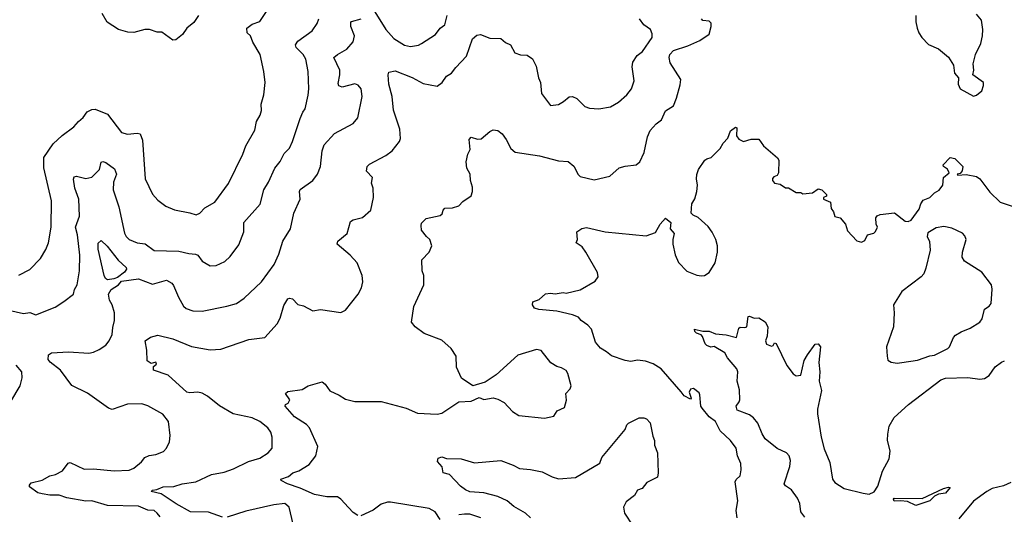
# Model space of a CAD drawing. Extents: x 1954683 to 2060285, y 904798 to 1016299.
# Tile 149 of 256: x 2027570 to 2033903, y 940519 to 943699. Entities that reach past the tile are written whole.
import ezdxf

# ---------------------------------------------------------------- set-up
doc = ezdxf.new("R2010")
doc.units = 0

msp = doc.modelspace()

# ---------------------------------------------------------------- linework, layer by layer
at = {"layer": '0CON10XD'}
for points in [[(2027501.1, 941831.1), (2027595, 941810.4), (2027635, 941816.4), (2027675, 941801.2), (2027799.1, 941850.9), (2027853.8, 941886.2), (2027915.4, 941935), (2027923.1, 941965), (2027940, 941995), (2027955.5, 942084.5), (2027957.3, 942185), (2027942.5, 942315), (2027929.2, 942365), (2027954.6, 942435), (2027951.1, 942545), (2027924, 942615), (2027915.6, 942674.4), (2027920.9, 942689.1), (2027935, 942692.9), (2027995, 942678.9), (2028035, 942685.8), (2028083.3, 942735), (2028095, 942783.3), (2028105, 942788), (2028125, 942780), (2028179.5, 942739.5), (2028193.3, 942705), (2028174.7, 942655), (2028172.2, 942605), (2028207.5, 942495), (2028245.4, 942325.4), (2028255.6, 942305), (2028275.4, 942285.4), (2028325.3, 942265.3), (2028376.9, 942256.9), (2028435, 942215.6), (2028595, 942210.5), (2028657.5, 942195), (2028701.9, 942191.9), (2028716.2, 942185), (2028745, 942146.2), (2028795, 942116), (2028835, 942118.8), (2028890, 942145), (2028925, 942176.2), (2028979.1, 942250.9), (2029012, 942335), (2029012.5, 942395), (2029116.1, 942513.9), (2029141.5, 942605), (2029171.5, 942655), (2029211.1, 942745), (2029245, 942787.5), (2029270.5, 942839.5), (2029305, 942874), (2029325.6, 942915), (2029375, 943063.8), (2029390.8, 943105), (2029407.5, 943125), (2029425.5, 943214.5), (2029430, 943255), (2029425.6, 943365.6), (2029411.4, 943445), (2029393.5, 943475), (2029349.4, 943519.4), (2029343.4, 943536.6), (2029359.2, 943560.8), (2029451.7, 943628.3), (2029484.2, 943675), (2029494.3, 943705)], [(2027565, 942056), (2027635, 942093.8), (2027705, 942163.8), (2027739.1, 942220.9), (2027755.8, 942265), (2027773.6, 942365), (2027774.5, 942535), (2027726.6, 942746.6), (2027726.2, 942813.8), (2027785, 942900.8), (2027843.8, 942955), (2027919.3, 943010.7), (2027948, 943045), (2027979.4, 943070.6), (2028005, 943107.5), (2028035, 943121.4), (2028055, 943123.1), (2028135, 943091.4), (2028225, 942972.9), (2028263.8, 942963.8), (2028325, 942969.1), (2028346, 942965), (2028360.5, 942925), (2028377.5, 942675), (2028425, 942576.7), (2028458.3, 942538.3), (2028510, 942500), (2028565, 942476.2), (2028665, 942458), (2028705, 942444.2), (2028730, 942455), (2028761.2, 942488.8), (2028825, 942526.2), (2028914.2, 942645), (2029005.3, 942834.7), (2029025, 942887.5), (2029081.7, 942988.3), (2029094.2, 943045), (2029117.1, 943085), (2029125.7, 943115), (2029123.3, 943155), (2029140, 943215), (2029148.6, 943295), (2029140.8, 943365), (2029116.9, 943475), (2029070, 943555), (2029055.5, 943595.5), (2029034.2, 943615), (2029030.8, 943645), (2029065, 943671.2), (2029115, 943688), (2029158.3, 943751.7)], [(2028473.1, 940503.1), (2028455.5, 940525), (2028435, 940544.2), (2028395, 940545.5), (2028335, 940570.8), (2028135, 940575.5), (2028035, 940604.5), (2027995, 940602.3), (2027873.3, 940625), (2027825, 940641.1), (2027765, 940641.1), (2027715, 940649.6), (2027687.8, 940657.8), (2027633.8, 940695), (2027634.1, 940705.9), (2027645, 940720), (2027715, 940738.6), (2027765, 940766.9), (2027800, 940775), (2027845, 940798.6), (2027883, 940847), (2027895, 940852), (2027985, 940809.4), (2028045, 940810.5), (2028177.8, 940797.8), (2028275, 940803.5), (2028305, 940815.7), (2028353.2, 940856.8), (2028375, 940883.8), (2028402.7, 940897.3), (2028445, 940902.5), (2028495, 940922), (2028514, 940945), (2028534, 940985), (2028539.2, 941025), (2028527.5, 941115), (2028491.7, 941161.7), (2028395, 941217.1), (2028355, 941230), (2028263.4, 941226.6), (2028165, 941192.9), (2028140.9, 941200.9), (2028007.4, 941297.4), (2027905, 941346), (2027832.9, 941445), (2027766.8, 941496.8), (2027754, 941515), (2027756, 941545), (2027775, 941557.5), (2027885, 941563.6), (2028015, 941555.5), (2028045, 941561.1), (2028081.7, 941578.3), (2028125, 941606.2), (2028145.8, 941634.2), (2028166, 941675), (2028170.5, 941720.5), (2028180.8, 941765), (2028179.5, 941815), (2028166.1, 941865), (2028147.3, 941895), (2028142.2, 941935), (2028159.7, 941965), (2028205, 941993.4), (2028225, 942017.1), (2028335, 942032.3), (2028425, 941999.4), (2028515, 942024.2), (2028548.8, 942005), (2028560.7, 941990.7), (2028591.9, 941915), (2028625, 941856.2), (2028642.1, 941842.1), (2028685, 941827.5), (2028745, 941824.3), (2028903.7, 941856.3), (2028965, 941874.4), (2029015, 941908.9), (2029125, 942014.2), (2029206.9, 942125), (2029237.6, 942192.4), (2029262.2, 942275), (2029311.4, 942355), (2029334.4, 942455), (2029374.2, 942545), (2029369.2, 942595), (2029373.6, 942606.4), (2029455, 942666), (2029485.8, 942705), (2029504.3, 942755.7), (2029515.6, 942855), (2029528.9, 942895), (2029595, 942967.5), (2029715, 943031.2), (2029745, 943067.5), (2029772.9, 943205), (2029765.6, 943255), (2029748.3, 943278.3), (2029726.8, 943286.8), (2029645, 943265.6), (2029623, 943273), (2029617.8, 943287.8), (2029629.7, 943345), (2029628.4, 943375), (2029590, 943455), (2029614.1, 943475.9), (2029675, 943509.5), (2029716.1, 943556.1), (2029723.8, 943595), (2029701.2, 943655), (2029699.7, 943680.3), (2029705, 943687.1), (2029767.1, 943705)], [(2028720, 943725), (2028689.7, 943680.3), (2028646.2, 943645), (2028617, 943603), (2028575, 943568.8), (2028555, 943567.5), (2028485, 943619.2), (2028455, 943618.1), (2028405, 943635.6), (2028375, 943635.8), (2028305, 943615.8), (2028265, 943618), (2028205, 943635.8), (2028133.2, 943683.2), (2028099.8, 943739.8)], [(2028875, 940499.5), (2028785, 940532.3), (2028668, 940535), (2028577.1, 940585), (2028481.2, 940651.2), (2028416.7, 940665), (2028425, 940673.3), (2028452.3, 940677.7), (2028492.5, 940695), (2028561.9, 940698.1), (2028615, 940714.6), (2028702.6, 940727.4), (2028804.5, 940775.5), (2028885, 940789.5), (2028945, 940811.1), (2029041.9, 940858.1), (2029115, 940879.5), (2029169.2, 940915), (2029194.3, 940945), (2029194.3, 941015), (2029185, 941046.7), (2029165.8, 941075), (2029114.6, 941114.6), (2029065, 941138.9), (2028944, 941165), (2028855, 941215.5), (2028778.5, 941278.5), (2028745, 941297.3), (2028715.6, 941304.4), (2028665, 941299.2), (2028645, 941304.3), (2028525, 941413.3), (2028430, 941445), (2028431.7, 941468.3), (2028450, 941485), (2028445, 941497.5), (2028415, 941487.5), (2028390, 941505), (2028388.1, 941575), (2028376.7, 941633.3), (2028412.3, 941657.7), (2028459.3, 941670.7), (2028555, 941647.3), (2028675, 941597.9), (2028795, 941575.5), (2028865, 941580), (2029045, 941642.9), (2029147.5, 941655), (2029225.5, 941744.5), (2029245, 941780), (2029268.5, 941861.5), (2029295, 941904), (2029305, 941909.4), (2029325, 941904.2), (2029358.8, 941868.8), (2029395, 941859.2), (2029455, 941827.5), (2029505, 941835.6), (2029635, 941817.1), (2029665, 941831.4), (2029747.5, 941935), (2029767.8, 941975), (2029776.4, 942013.6), (2029773.6, 942055), (2029741.8, 942135), (2029695, 942185.8), (2029612, 942255), (2029617.5, 942275), (2029676, 942325), (2029698.3, 942401.7), (2029715, 942411.2), (2029775, 942426.2), (2029828.8, 942475), (2029845.8, 942555), (2029842.9, 942615), (2029832.3, 942647.7), (2029840, 942685), (2029802, 942725), (2029805.8, 942754.2), (2029820.3, 942769.7), (2029924.4, 942825.6), (2029966.2, 942855), (2030013.8, 942915), (2030018.8, 942935), (2030015.7, 942995), (2029975, 943117.5), (2029965.5, 943205), (2029944.5, 943285), (2029940.8, 943345), (2029945, 943362.5), (2029985, 943370.8), (2030095, 943328.2), (2030165, 943287.8), (2030255, 943271.2), (2030286.7, 943295), (2030316, 943335), (2030347.5, 943355), (2030375, 943392.5), (2030444.5, 943465.5), (2030482.5, 943575), (2030510.9, 943599.1), (2030535, 943604.3), (2030595, 943580.6), (2030665, 943577.9), (2030695, 943552), (2030726.6, 943536.6), (2030755.8, 943485.8), (2030792.3, 943472.3), (2030835, 943470), (2030867.8, 943447.8), (2030891.3, 943401.3), (2030908, 943325), (2030920.8, 943295), (2030925.8, 943225), (2030985, 943147.5), (2031035, 943154.2), (2031068, 943172), (2031105, 943202.5), (2031125, 943205.8), (2031153, 943193), (2031205, 943141.9), (2031235, 943131.1), (2031294.3, 943125.7), (2031370.3, 943139.7), (2031420.7, 943169.3), (2031475.8, 943215), (2031504.5, 943255.5), (2031522.5, 943305), (2031508.6, 943395), (2031513.1, 943425), (2031541.4, 943468.6), (2031575.5, 943494.5), (2031637.5, 943585), (2031637.5, 943607.5), (2031626.7, 943635), (2031585, 943666), (2031555.8, 943705)], [(2029745, 940512), (2029715, 940530.8), (2029685, 940562), (2029636.9, 940616.9), (2029615, 940631.1), (2029545, 940632.1), (2029466.4, 940646.4), (2029375, 940687.1), (2029293.8, 940715), (2029252.5, 940735), (2029250, 940745), (2029298.3, 940761.7), (2029326.7, 940785), (2029365, 940797.5), (2029431.3, 940838.7), (2029474.3, 940895), (2029487.1, 940955), (2029434.2, 941075), (2029415, 941095.8), (2029337.5, 941145), (2029277.5, 941215), (2029280, 941225), (2029296.4, 941233.6), (2029307.5, 941255), (2029280, 941295), (2029295, 941308.8), (2029387.9, 941322.1), (2029425.6, 941344.4), (2029515, 941370), (2029535, 941356.2), (2029565, 941313.3), (2029626, 941285), (2029665, 941258.1), (2029725, 941244.4), (2029895, 941244.3), (2030055, 941201.4), (2030128.8, 941168.8), (2030255, 941162), (2030285, 941169.2), (2030395, 941241.2), (2030473.3, 941246.7), (2030525, 941270), (2030555, 941257.5), (2030615, 941266.7), (2030645, 941260), (2030687.3, 941237.3), (2030740.3, 941180.3), (2030780, 941155), (2030945, 941136), (2031005, 941150), (2031027.5, 941185), (2031073.8, 941205), (2031087.7, 941252.3), (2031083.8, 941295), (2031110, 941325), (2031116.7, 941345), (2031096.7, 941425), (2031085, 941443.3), (2031055, 941461.2), (2031025, 941468.8), (2030987, 941493), (2030925, 941571.2), (2030895, 941578), (2030775, 941541.2), (2030635, 941416), (2030565, 941368.8), (2030485, 941343.8), (2030413, 941393), (2030380.6, 941465), (2030377.1, 941535), (2030345, 941584), (2030285, 941637.5), (2030172, 941682), (2030114, 941725), (2030090, 941755), (2030105.8, 941855), (2030168.8, 941995), (2030168.8, 942055), (2030160, 942085), (2030155.8, 942155), (2030203.8, 942205), (2030221.2, 942245), (2030208.8, 942285), (2030186.2, 942305), (2030155.6, 942345), (2030151.5, 942375), (2030155, 942390), (2030185, 942421.2), (2030275, 942440), (2030288.3, 942451.7), (2030293.3, 942475), (2030305, 942486.7), (2030355, 942489.2), (2030395, 942502.5), (2030419.7, 942530.3), (2030473.6, 942566.4), (2030483.3, 942595), (2030483, 942623), (2030470.8, 942665), (2030468, 942705), (2030445.8, 942745), (2030442.5, 942785), (2030453.3, 942835), (2030466.7, 942865), (2030462, 942928), (2030475, 942942.9), (2030515, 942931.4), (2030537.7, 942932.3), (2030595, 942981.2), (2030615, 942991.2), (2030645, 942987.5), (2030674.2, 942964.2), (2030699.6, 942929.6), (2030730, 942870), (2030757.8, 942847.8), (2030913.6, 942823.6), (2031035, 942792), (2031097.3, 942787.3), (2031135, 942756.7), (2031163, 942703), (2031175, 942691.2), (2031265, 942668.8), (2031365, 942694), (2031425, 942745.6), (2031465, 942757.1), (2031535, 942766), (2031558.8, 942785), (2031586.9, 942845), (2031607.5, 942945), (2031625, 942986.7), (2031665, 943030), (2031699.2, 943055), (2031725, 943112.5), (2031775, 943146), (2031795.7, 943195), (2031819.4, 943280.6), (2031822.5, 943315), (2031755, 943422), (2031747.1, 943455), (2031751.1, 943475), (2031775, 943500), (2031868.7, 943531.3), (2031944.3, 943565.7), (2032004, 943605), (2032018, 943655), (2032017.7, 943677.7), (2032005, 943688.8), (2031963.2, 943693.2), (2031956.2, 943705)], [(2029855, 943750), (2029924.5, 943635), (2029977.1, 943577.1), (2030046, 943535), (2030085, 943526.5), (2030135, 943534.5), (2030155, 943545.6), (2030245, 943604.2), (2030275, 943644.2), (2030305, 943665.8), (2030320.8, 943725)], [(2033333.8, 943725), (2033333.8, 943685), (2033343.3, 943645), (2033354.1, 943614.1), (2033373.3, 943585), (2033415, 943540), (2033480.7, 943510.7), (2033545, 943457.5), (2033575.9, 943405.9), (2033583.8, 943355), (2033607.5, 943325), (2033606.7, 943285), (2033620, 943255), (2033705, 943207.5)], [(2033705, 943207.5), (2033725, 943213.3), (2033758.3, 943241.7), (2033770, 943275), (2033770, 943295), (2033700, 943345), (2033706.7, 943375), (2033703.8, 943415), (2033718.8, 943475), (2033752, 943545), (2033762.9, 943595), (2033764.3, 943635), (2033755.8, 943695), (2033723.3, 943735)], [(2032186, 940495), (2032177.7, 940542.3), (2032189.2, 940605), (2032172.5, 940727.5), (2032178.3, 940741.7), (2032204.2, 940765.8), (2032211.1, 940805), (2032208.6, 940845), (2032188.1, 940895), (2032179.2, 940945), (2032142.7, 940992.7), (2032075, 941056.2), (2032046, 941115), (2032004.5, 941144.5), (2031960.3, 941200.3), (2031952, 941215), (2031945.9, 941285.9), (2031939.5, 941299.5), (2031905, 941326.7), (2031885, 941322.5), (2031876.7, 941305), (2031890, 941265), (2031885, 941260), (2031845, 941280), (2031825, 941305.7), (2031695.5, 941455), (2031645, 941485.4), (2031595, 941503.6), (2031545, 941510), (2031502.1, 941502.1), (2031465, 941506.9), (2031376.9, 941536.9), (2031344.1, 941564.1), (2031305, 941586.1), (2031273.3, 941625), (2031248.9, 941708.9), (2031225.3, 941735.3), (2031181.4, 941765), (2031165, 941785.5), (2031125, 941802.2), (2031025, 941824.6), (2030910, 941835), (2030882, 941845), (2030868.8, 941865), (2030870, 941885), (2030910.7, 941899.3), (2030953, 941937), (2030985, 941941.2), (2031015, 941937.1), (2031065, 941945.6), (2031085, 941941.4), (2031175, 941963.1), (2031271.7, 942018.3), (2031291.2, 942045), (2031286.1, 942073.9), (2031212.7, 942205), (2031187.8, 942237.8), (2031150, 942265), (2031157.5, 942285), (2031153.3, 942335), (2031185, 942356.7), (2031215, 942362), (2031335, 942335.7), (2031600.7, 942309.3), (2031659.3, 942330.7), (2031688.8, 942385), (2031725, 942423.3), (2031757.5, 942395), (2031753.6, 942353.6), (2031780, 942325), (2031771.2, 942285), (2031772, 942255), (2031786.6, 942186.6), (2031807.1, 942137.1), (2031861.7, 942081.7), (2031925, 942056.2), (2031955, 942051.2), (2031975.9, 942054.1), (2032005, 942073.8), (2032042.9, 942135), (2032058.6, 942205), (2032057.8, 942245), (2032048.6, 942285), (2032025, 942333.3), (2031998.8, 942368.8), (2031935, 942427.5), (2031901.7, 942441.7), (2031890, 942455), (2031893.3, 942515), (2031913.6, 942546.4), (2031926.1, 942593.9), (2031930, 942635), (2031922.5, 942675), (2031925.8, 942704.2), (2031936.2, 942735), (2031977.5, 942795), (2031990, 942805), (2032017.3, 942812.7), (2032075, 942870), (2032094.2, 942905.8), (2032125, 942937.5), (2032142.9, 942985), (2032175, 943008.8), (2032183.3, 943003.3), (2032181.5, 942951.5), (2032195, 942930), (2032225, 942916.7), (2032275, 942931.2), (2032325, 942930), (2032355, 942887.5), (2032445, 942810), (2032452.5, 942795), (2032450, 942715), (2032443, 942697), (2032421.2, 942688.8), (2032413, 942677), (2032412.5, 942665), (2032425, 942647.5), (2032461.7, 942641.7), (2032495, 942617.5), (2032515, 942617.5), (2032565, 942587.5), (2032595, 942587.5), (2032608.3, 942578.3), (2032670, 942585), (2032705, 942612.5), (2032730, 942605), (2032760, 942575), (2032760, 942565), (2032740, 942555), (2032740, 942545), (2032786.1, 942526.1), (2032788.8, 942485), (2032803.9, 942463.9), (2032813.9, 942433.9), (2032847.5, 942425), (2032881.2, 942385), (2032895, 942342.5), (2032955, 942276.7), (2032985, 942267.5), (2033005, 942280), (2033023.3, 942316.7), (2033063.6, 942326.4), (2033075, 942337.5), (2033087.5, 942365), (2033080, 942385), (2033077.5, 942425), (2033085, 942437.5), (2033105, 942447.5), (2033196.4, 942456.4), (2033265, 942403.3), (2033285, 942402.5), (2033305, 942410), (2033355, 942480), (2033366.2, 942515), (2033381.7, 942538.3), (2033425, 942556.7), (2033453.9, 942586.1), (2033485, 942603.8), (2033508.8, 942635), (2033512.5, 942685), (2033547.5, 942715), (2033537.3, 942737.3), (2033512.5, 942755), (2033510, 942765), (2033555, 942813.8), (2033585.8, 942805.8), (2033636.2, 942755), (2033632.7, 942727.3), (2033620, 942710), (2033600, 942705), (2033605, 942700), (2033657, 942703), (2033725, 942690.8), (2033745.4, 942675.4), (2033810.6, 942590.6), (2033876.2, 942525), (2033985, 942490)], [(2033215, 941491.2), (2033245, 941494.2), (2033345, 941510.8), (2033425, 941537.5), (2033455, 941541.4), (2033540, 941585), (2033551.2, 941595), (2033576, 941655), (2033589.7, 941670.3), (2033625, 941692), (2033684.2, 941715.8), (2033746.2, 941755), (2033760, 941775), (2033775, 941836.7), (2033805, 941856.7), (2033818, 941875), (2033825.8, 941965.8), (2033820.8, 941995), (2033758.6, 942075), (2033647.1, 942147.1), (2033632.7, 942172.7), (2033633.8, 942205), (2033656.9, 942285), (2033650.3, 942310.3), (2033635, 942325.8), (2033565, 942359.2), (2033515, 942370), (2033465, 942360), (2033411.7, 942328.3), (2033407.5, 942305), (2033423, 942273), (2033426.4, 942216.4), (2033398.8, 942101.2), (2033386.2, 942065), (2033368.8, 942045), (2033245, 941952), (2033190, 941865), (2033194.5, 941815), (2033191.1, 941725), (2033146.2, 941595), (2033150, 941535), (2033155, 941510), (2033175, 941497.5), (2033215, 941491.2)], [(2028135, 942027.4), (2028122.5, 942035), (2028113.2, 942055), (2028075.4, 942224.6), (2028075, 942262.5), (2028095, 942278.8), (2028133.2, 942243.2), (2028203.8, 942153.8), (2028255.5, 942105), (2028257.3, 942095), (2028243.6, 942075), (2028199.1, 942040.9), (2028175, 942033.1), (2028135, 942027.4)], [(2032620, 940500), (2032593.9, 940535), (2032587.2, 940587.2), (2032573.5, 940623.5), (2032535, 940675.8), (2032495, 940700.8), (2032486.9, 940715), (2032523.4, 940826.6), (2032527.8, 940865), (2032519.4, 940895), (2032501.2, 940915), (2032442, 940942), (2032365.6, 941005), (2032345, 941036), (2032317.3, 941105), (2032289.2, 941139.2), (2032265, 941157.8), (2032185, 941187.8), (2032178.5, 941215), (2032197.8, 941242.2), (2032202.5, 941255), (2032199.7, 941319.7), (2032184.4, 941375), (2032188.8, 941435), (2032182, 941455), (2032123.8, 941525), (2032105, 941557.5), (2032038, 941598), (2032015, 941594), (2031990, 941605), (2031980, 941615), (2031962.5, 941662.5), (2031952.5, 941672.5), (2031923.6, 941683.6), (2031912.5, 941695), (2031910, 941710), (2031965, 941696.7), (2032005, 941697.1), (2032045, 941680), (2032115, 941672.5), (2032180, 941655), (2032195, 941715.8), (2032205, 941722.9), (2032235, 941720), (2032247.5, 941725), (2032255, 941790), (2032265, 941792.5), (2032295, 941780), (2032325, 941782.9), (2032366, 941756), (2032383.1, 941725), (2032378.8, 941665), (2032367.6, 941635), (2032373.7, 941613.7), (2032405, 941600), (2032416.7, 941605), (2032425, 941621.2), (2032435, 941617.5), (2032505, 941476), (2032545, 941421.2), (2032565, 941408.8), (2032595, 941412.5), (2032615, 941507.5), (2032638, 941545), (2032687.3, 941612.7), (2032705.6, 941615.6), (2032720.8, 941595), (2032710, 941495), (2032716.9, 941435), (2032712.9, 941375), (2032727.1, 941315), (2032701.3, 941195), (2032700.9, 941165), (2032725.4, 941015), (2032745, 940940), (2032781.3, 940851.3), (2032798.8, 940745), (2032812.7, 940722.7), (2032874.2, 940685), (2032995, 940655.4), (2033035, 940649.2), (2033066.4, 940663.6), (2033089.7, 940700.3), (2033120.5, 940795), (2033161.8, 940875), (2033169.7, 940925), (2033151.2, 940995), (2033153.9, 941033.9), (2033162.7, 941085), (2033195, 941140.5), (2033287.3, 941225), (2033495, 941383.2), (2033525, 941393.1), (2033668, 941398), (2033745, 941386.9), (2033775, 941391.1), (2033805, 941411.9), (2033844, 941466), (2033885, 941496.1), (2033905, 941506.2)], [(2027513.8, 941245), (2027574.2, 941345), (2027586.4, 941396.4), (2027583.8, 941435), (2027546.8, 941476.8)], [(2030856.7, 940495), (2030823.8, 940525), (2030749.3, 940569.3), (2030706.4, 940605), (2030645, 940632.6), (2030555, 940656.5), (2030465, 940664), (2030438.6, 940675), (2030405, 940700.6), (2030335, 940773.8), (2030294.3, 940784.3), (2030286.7, 940825), (2030258.3, 940858.3), (2030260.9, 940879.1), (2030285, 940888.1), (2030315, 940877.5), (2030410, 940875), (2030495, 940850), (2030665, 940865.5), (2030745, 940835.6), (2030785, 940813.5), (2030855, 940806.4), (2030930.9, 940790.9), (2030995, 940758.9), (2031035, 940747.8), (2031145, 940756), (2031302.5, 940847.5), (2031313.8, 940885), (2031465, 941063.8), (2031475.8, 941094.2), (2031485.7, 941104.3), (2031555, 941138), (2031585, 941140), (2031602.7, 941132.7), (2031625.8, 941105.8), (2031641.7, 941021.7), (2031653, 940993), (2031654, 940964), (2031673.3, 940915), (2031676.2, 940785), (2031671.7, 940758.3), (2031605, 940722.5), (2031573.3, 940685), (2031545, 940673.3), (2031525, 940640), (2031472.1, 940597.9), (2031454, 940565), (2031460, 940525), (2031513.7, 940443.7)], [(2033335, 940574.5), (2033280.5, 940600.5), (2033235, 940606.2), (2033195, 940603.5), (2033189.4, 940615), (2033195, 940622.5), (2033375, 940620.4), (2033512, 940685), (2033543.8, 940693.8), (2033555, 940690), (2033525, 940653.6), (2033480.8, 940649.2), (2033454.4, 940635.6), (2033425, 940604.5), (2033335, 940574.5)], [(2033945, 940724.1), (2033897.3, 940702.7), (2033825, 940685.2), (2033791.6, 940665), (2033705, 940602.9), (2033610, 940490)], [(2029330, 940455), (2029304.3, 940564.3), (2029275, 940587.5), (2029205, 940580), (2029025, 940538.2), (2028905, 940500.9)], [(2030275, 940486), (2030243.1, 940535), (2030205, 940556.9), (2029955, 940595.7), (2029935, 940595.7), (2029895, 940582.9), (2029843.7, 940546.3), (2029765, 940509.2)], [(2030536.2, 940495), (2030465, 940519.5), (2030430.7, 940519.3), (2030395.5, 940514.5)]]:
    msp.add_lwpolyline(points, dxfattribs=at)

doc.saveas('drawing.dxf')
